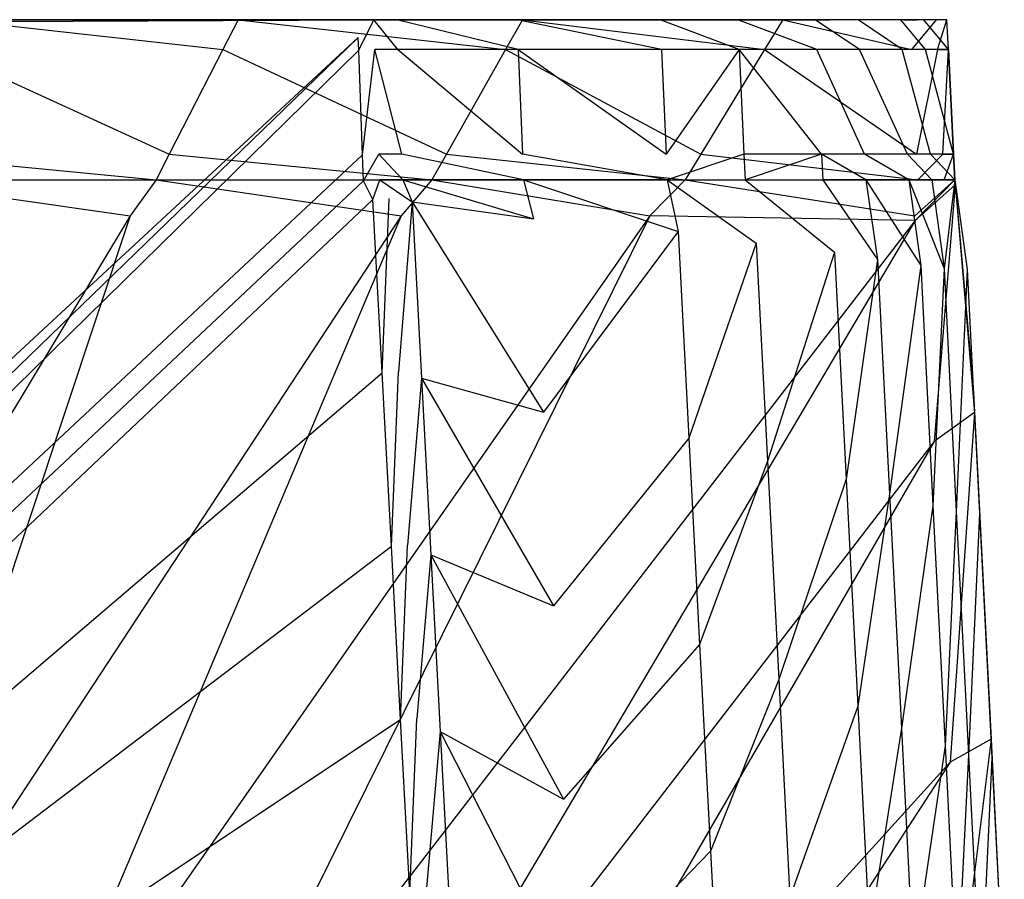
# Model space of a CAD drawing. Extents: x 0 to 0.55, y -0.45 to 0.
# Tile 33 of 33: x 0.43 to 0.543, y -0.099 to 0. Entities that reach past the tile are written whole.
import ezdxf

# ---------------------------------------------------------------- set-up
doc = ezdxf.new("R2010")
doc.units = 0
doc.layers.add('L0_WT_516055_0___REPLACEMTFOREM', color=7, linetype='CONTINUOUS')

msp = doc.modelspace()

# ---------------------------------------------------------------- linework, layer by layer
at = {"layer": 'L0_WT_516055_0___REPLACEMTFOREM', "color": 8}
for points, invisible_edges in [([(0.080741, 0, 0.014089), (0.470617, 0, 0.01), (0.079383, 0, 0.01), (0.080741, 0, 0.014089)], 13), ([(0.470617, 0, 0.01), (0.081177, -0.002028, 0.01), (0.079383, 0, 0.01), (0.470617, 0, 0.01)], 13), ([(0.470617, 0, 0.01), (0.080741, 0, 0.014089), (0.469259, 0, 0.014089), (0.470617, 0, 0.01)], 14), ([(0.275535, 0, 0.115691), (0.469259, 0, 0.014089), (0.080741, 0, 0.014089), (0.275535, 0, 0.115691)], 14), ([(0.081177, -0.002028, 0.01), (0.470617, 0, 0.01), (0.468823, -0.002028, 0.01), (0.081177, -0.002028, 0.01)], 14), ([(0.527683, 0, 0.118981), (0.522851, 0, 0.101254), (0.275535, 0, 0.115691), (0.527683, 0, 0.118981)], 14), ([(0.275535, 0, 0.115691), (0.509358, 0, 0.066062), (0.500726, 0, 0.048586), (0.275535, 0, 0.115691)], 14), ([(0.487651, 0, 0.185911), (0.275535, 0, 0.115691), (0.455038, 0, 0.185911), (0.487651, 0, 0.185911)], 14), ([(0.53244, 0, 0.185404), (0.532868, 0, 0.184185), (0.275535, 0, 0.115691), (0.53244, 0, 0.185404)], 14), ([(0.275535, 0, 0.115691), (0.484683, 0, 0.030998), (0.470878, 0, 0.015864), (0.275535, 0, 0.115691)], 14), ([(0.532868, 0, 0.181068), (0.532868, 0, 0.177241), (0.275535, 0, 0.115691), (0.532868, 0, 0.181068)], 14), ([(0.275535, 0, 0.115691), (0.51806, 0, 0.083677), (0.509358, 0, 0.066062), (0.275535, 0, 0.115691)], 14), ([(0.275535, 0, 0.115691), (0.522851, 0, 0.101254), (0.51806, 0, 0.083677), (0.275535, 0, 0.115691)], 14), ([(0.455038, 0, 0.185911), (0.275535, 0, 0.115691), (0.422547, 0, 0.185911), (0.455038, 0, 0.185911)], 14), ([(0.531404, 0, 0.185911), (0.53244, 0, 0.185404), (0.275535, 0, 0.115691), (0.531404, 0, 0.185911)], 14), ([(0.532868, 0, 0.184185), (0.532868, 0, 0.181068), (0.275535, 0, 0.115691), (0.532868, 0, 0.184185)], 14), ([(0.275535, 0, 0.115691), (0.470878, 0, 0.015864), (0.469259, 0, 0.014089), (0.275535, 0, 0.115691)], 14), ([(0.532868, 0, 0.154352), (0.53028, 0, 0.136698), (0.275535, 0, 0.115691), (0.532868, 0, 0.154352)], 14), ([(0.275535, 0, 0.115691), (0.500726, 0, 0.048586), (0.484683, 0, 0.030998), (0.275535, 0, 0.115691)], 14), ([(0.53028, 0, 0.136698), (0.527683, 0, 0.118981), (0.275535, 0, 0.115691), (0.53028, 0, 0.136698)], 14), ([(0.51751, 0, 0.185911), (0.275535, 0, 0.115691), (0.487651, 0, 0.185911), (0.51751, 0, 0.185911)], 14), ([(0.531404, 0, 0.185911), (0.275535, 0, 0.115691), (0.51751, 0, 0.185911), (0.531404, 0, 0.185911)], 14), ([(0.532868, 0, 0.177241), (0.532868, 0, 0.154352), (0.275535, 0, 0.115691), (0.532868, 0, 0.177241)], 14), ([(0.453289, -0.003423, 0.19), (0.422547, 0, 0.19), (0.420939, -0.003423, 0.19), (0.453289, -0.003423, 0.19)], 13), ([(0.422547, 0, 0.19), (0.453289, -0.003423, 0.19), (0.455038, 0, 0.19), (0.422547, 0, 0.19)], 14), ([(0.422547, 0, 0.19), (0.455038, 0, 0.185911), (0.422547, 0, 0.185911), (0.422547, 0, 0.19)], 13), ([(0.455038, 0, 0.185911), (0.422547, 0, 0.19), (0.455038, 0, 0.19), (0.455038, 0, 0.185911)], 14), ([(0.485718, -0.003423, 0.19), (0.455038, 0, 0.19), (0.453289, -0.003423, 0.19), (0.485718, -0.003423, 0.19)], 13), ([(0.455038, 0, 0.19), (0.485718, -0.003423, 0.19), (0.487651, 0, 0.19), (0.455038, 0, 0.19)], 14), ([(0.455038, 0, 0.19), (0.487651, 0, 0.185911), (0.455038, 0, 0.185911), (0.455038, 0, 0.19)], 13), ([(0.487651, 0, 0.185911), (0.455038, 0, 0.19), (0.487651, 0, 0.19), (0.487651, 0, 0.185911)], 14), ([(0.470617, 0, 0.01), (0.468879, -0.003506, 0.01), (0.468823, -0.002028, 0.01), (0.470617, 0, 0.01)], 13), ([(0.468879, -0.003506, 0.01), (0.470617, 0, 0.01), (0.470745, -0.003423, 0.01), (0.468879, -0.003506, 0.01)], 14), ([(0.469259, 0, 0.014089), (0.473231, 0, 0.012866), (0.470617, 0, 0.01), (0.469259, 0, 0.014089)], 13), ([(0.473231, 0, 0.012866), (0.469259, 0, 0.014089), (0.470878, 0, 0.015864), (0.473231, 0, 0.012866)], 14), ([(0.470617, 0, 0.01), (0.473361, -0.003423, 0.012866), (0.470745, -0.003423, 0.01), (0.470617, 0, 0.01)], 13), ([(0.473361, -0.003423, 0.012866), (0.470617, 0, 0.01), (0.473231, 0, 0.012866), (0.473361, -0.003423, 0.012866)], 14), ([(0.470878, 0, 0.015864), (0.487036, 0, 0.028), (0.473231, 0, 0.012866), (0.470878, 0, 0.015864)], 13), ([(0.487036, 0, 0.028), (0.470878, 0, 0.015864), (0.484683, 0, 0.030998), (0.487036, 0, 0.028)], 14), ([(0.473231, 0, 0.012866), (0.487175, -0.003423, 0.028), (0.473361, -0.003423, 0.012866), (0.473231, 0, 0.012866)], 13), ([(0.487175, -0.003423, 0.028), (0.473231, 0, 0.012866), (0.487036, 0, 0.028), (0.487175, -0.003423, 0.028)], 14), ([(0.484683, 0, 0.030998), (0.503455, 0, 0.046), (0.487036, 0, 0.028), (0.484683, 0, 0.030998)], 13), ([(0.503455, 0, 0.046), (0.484683, 0, 0.030998), (0.500726, 0, 0.048586), (0.503455, 0, 0.046)], 14), ([(0.515427, -0.003423, 0.19), (0.487651, 0, 0.19), (0.485718, -0.003423, 0.19), (0.515427, -0.003423, 0.19)], 13), ([(0.487036, 0, 0.028), (0.503605, -0.003423, 0.046), (0.487175, -0.003423, 0.028), (0.487036, 0, 0.028)], 13), ([(0.503605, -0.003423, 0.046), (0.487036, 0, 0.028), (0.503455, 0, 0.046), (0.503605, -0.003423, 0.046)], 14), ([(0.487651, 0, 0.19), (0.515427, -0.003423, 0.19), (0.51751, 0, 0.19), (0.487651, 0, 0.19)], 14), ([(0.487651, 0, 0.19), (0.51751, 0, 0.185911), (0.487651, 0, 0.185911), (0.487651, 0, 0.19)], 13), ([(0.51751, 0, 0.185911), (0.487651, 0, 0.19), (0.51751, 0, 0.19), (0.51751, 0, 0.185911)], 14), ([(0.500726, 0, 0.048586), (0.512347, 0, 0.064), (0.503455, 0, 0.046), (0.500726, 0, 0.048586)], 13), ([(0.512347, 0, 0.064), (0.500726, 0, 0.048586), (0.509358, 0, 0.066062), (0.512347, 0, 0.064)], 14), ([(0.503455, 0, 0.046), (0.512502, -0.003423, 0.064), (0.503605, -0.003423, 0.046), (0.503455, 0, 0.046)], 13), ([(0.512502, -0.003423, 0.064), (0.503455, 0, 0.046), (0.512347, 0, 0.064), (0.512502, -0.003423, 0.064)], 14), ([(0.509358, 0, 0.066062), (0.521238, 0, 0.082), (0.512347, 0, 0.064), (0.509358, 0, 0.066062)], 13), ([(0.521238, 0, 0.082), (0.509358, 0, 0.066062), (0.51806, 0, 0.083677), (0.521238, 0, 0.082)], 14), ([(0.512347, 0, 0.064), (0.5214, -0.003423, 0.082), (0.512502, -0.003423, 0.064), (0.512347, 0, 0.064)], 13), ([(0.5214, -0.003423, 0.082), (0.512347, 0, 0.064), (0.521238, 0, 0.082), (0.5214, -0.003423, 0.082)], 14), ([(0.532263, -0.003423, 0.19), (0.51751, 0, 0.19), (0.515427, -0.003423, 0.19), (0.532263, -0.003423, 0.19)], 13), ([(0.51751, 0, 0.19), (0.532263, -0.003423, 0.19), (0.532091, 0, 0.19), (0.51751, 0, 0.19)], 14), ([(0.51751, 0, 0.19), (0.531404, 0, 0.185911), (0.51751, 0, 0.185911), (0.51751, 0, 0.19)], 13), ([(0.531404, 0, 0.185911), (0.51751, 0, 0.19), (0.532091, 0, 0.19), (0.531404, 0, 0.185911)], 14), ([(0.51806, 0, 0.083677), (0.526144, 0, 0.1), (0.521238, 0, 0.082), (0.51806, 0, 0.083677)], 13), ([(0.526144, 0, 0.1), (0.51806, 0, 0.083677), (0.522851, 0, 0.101254), (0.526144, 0, 0.1)], 14), ([(0.521238, 0, 0.082), (0.526309, -0.003423, 0.1), (0.5214, -0.003423, 0.082), (0.521238, 0, 0.082)], 13), ([(0.526309, -0.003423, 0.1), (0.521238, 0, 0.082), (0.526144, 0, 0.1), (0.526309, -0.003423, 0.1)], 14), ([(0.522851, 0, 0.101254), (0.531051, 0, 0.118), (0.526144, 0, 0.1), (0.522851, 0, 0.101254)], 13), ([(0.531051, 0, 0.118), (0.522851, 0, 0.101254), (0.527683, 0, 0.118981), (0.531051, 0, 0.118)], 14), ([(0.526144, 0, 0.1), (0.531219, -0.003423, 0.118), (0.526309, -0.003423, 0.1), (0.526144, 0, 0.1)], 13), ([(0.531219, -0.003423, 0.118), (0.526144, 0, 0.1), (0.531051, 0, 0.118), (0.531219, -0.003423, 0.118)], 14), ([(0.527683, 0, 0.118981), (0.533689, 0, 0.136), (0.531051, 0, 0.118), (0.527683, 0, 0.118981)], 13), ([(0.533689, 0, 0.136), (0.527683, 0, 0.118981), (0.53028, 0, 0.136698), (0.533689, 0, 0.136)], 14), ([(0.53028, 0, 0.136698), (0.536328, 0, 0.154), (0.533689, 0, 0.136), (0.53028, 0, 0.136698)], 13), ([(0.536328, 0, 0.154), (0.53028, 0, 0.136698), (0.532868, 0, 0.154352), (0.536328, 0, 0.154)], 14), ([(0.531051, 0, 0.118), (0.533859, -0.003423, 0.136), (0.531219, -0.003423, 0.118), (0.531051, 0, 0.118)], 13), ([(0.533859, -0.003423, 0.136), (0.531051, 0, 0.118), (0.533689, 0, 0.136), (0.533859, -0.003423, 0.136)], 14), ([(0.531404, 0, 0.185911), (0.535087, 0, 0.188536), (0.53244, 0, 0.185404), (0.531404, 0, 0.185911)], 13), ([(0.535087, 0, 0.188536), (0.531404, 0, 0.185911), (0.532091, 0, 0.19), (0.535087, 0, 0.188536)], 14), ([(0.532263, -0.003423, 0.19), (0.535087, 0, 0.188536), (0.532091, 0, 0.19), (0.532263, -0.003423, 0.19)], 13), ([(0.535087, 0, 0.188536), (0.532263, -0.003423, 0.19), (0.535259, -0.003423, 0.188536), (0.535087, 0, 0.188536)], 14), ([(0.53244, 0, 0.185404), (0.536328, 0, 0.185), (0.532868, 0, 0.184185), (0.53244, 0, 0.185404)], 13), ([(0.536328, 0, 0.185), (0.53244, 0, 0.185404), (0.535087, 0, 0.188536), (0.536328, 0, 0.185)], 14), ([(0.532868, 0, 0.181068), (0.536328, 0, 0.177241), (0.532868, 0, 0.177241), (0.532868, 0, 0.181068)], 13), ([(0.536328, 0, 0.177241), (0.532868, 0, 0.181068), (0.536328, 0, 0.181068), (0.536328, 0, 0.177241)], 14), ([(0.532868, 0, 0.184185), (0.536328, 0, 0.181068), (0.532868, 0, 0.181068), (0.532868, 0, 0.184185)], 13), ([(0.536328, 0, 0.181068), (0.532868, 0, 0.184185), (0.536328, 0, 0.185), (0.536328, 0, 0.181068)], 14), ([(0.532868, 0, 0.154352), (0.536328, 0, 0.177241), (0.536328, 0, 0.154), (0.532868, 0, 0.154352)], 13), ([(0.536328, 0, 0.177241), (0.532868, 0, 0.154352), (0.532868, 0, 0.177241), (0.536328, 0, 0.177241)], 14), ([(0.533689, 0, 0.136), (0.5365, -0.003423, 0.154), (0.533859, -0.003423, 0.136), (0.533689, 0, 0.136)], 13), ([(0.5365, -0.003423, 0.154), (0.533689, 0, 0.136), (0.536328, 0, 0.154), (0.5365, -0.003423, 0.154)], 14), ([(0.535259, -0.003423, 0.188536), (0.536328, 0, 0.185), (0.535087, 0, 0.188536), (0.535259, -0.003423, 0.188536)], 14), ([(0.536328, 0, 0.185), (0.535259, -0.003423, 0.188536), (0.5365, -0.003423, 0.185), (0.536328, 0, 0.185)], 13), ([(0.536328, 0, 0.154), (0.5365, -0.003423, 0.177241), (0.5365, -0.003423, 0.154), (0.536328, 0, 0.154)], 13), ([(0.5365, -0.003423, 0.177241), (0.536328, 0, 0.154), (0.536328, 0, 0.177241), (0.5365, -0.003423, 0.177241)], 14), ([(0.536328, 0, 0.181068), (0.5365, -0.003423, 0.185), (0.5365, -0.003423, 0.181068), (0.536328, 0, 0.181068)], 13), ([(0.5365, -0.003423, 0.185), (0.536328, 0, 0.181068), (0.536328, 0, 0.185), (0.5365, -0.003423, 0.185)], 14), ([(0.536328, 0, 0.177241), (0.5365, -0.003423, 0.181068), (0.5365, -0.003423, 0.177241), (0.536328, 0, 0.177241)], 13), ([(0.5365, -0.003423, 0.181068), (0.536328, 0, 0.177241), (0.536328, 0, 0.181068), (0.5365, -0.003423, 0.181068)], 14), ([(0.468823, -0.002028, 0.01), (0.272533, -0.183989, 0.01), (0.081177, -0.002028, 0.01), (0.468823, -0.002028, 0.01)], 13), ([(0.272533, -0.183989, 0.01), (0.468823, -0.002028, 0.01), (0.277467, -0.183989, 0.01), (0.272533, -0.183989, 0.01)], 14), ([(0.468823, -0.002028, 0.01), (0.280666, -0.184339, 0.01), (0.277467, -0.183989, 0.01), (0.468823, -0.002028, 0.01)], 13), ([(0.280666, -0.184339, 0.01), (0.468823, -0.002028, 0.01), (0.468879, -0.003506, 0.01), (0.280666, -0.184339, 0.01)], 14), ([(0.468879, -0.003506, 0.01), (0.283832, -0.185066, 0.01), (0.280666, -0.184339, 0.01), (0.468879, -0.003506, 0.01)], 13), ([(0.283832, -0.185066, 0.01), (0.468879, -0.003506, 0.01), (0.469329, -0.01551, 0.01), (0.283832, -0.185066, 0.01)], 14), ([(0.447155, -0.015428, 0.19), (0.420939, -0.003423, 0.19), (0.4153, -0.015428, 0.19), (0.447155, -0.015428, 0.19)], 13), ([(0.420939, -0.003423, 0.19), (0.447155, -0.015428, 0.19), (0.453289, -0.003423, 0.19), (0.420939, -0.003423, 0.19)], 14), ([(0.47894, -0.015428, 0.19), (0.453289, -0.003423, 0.19), (0.447155, -0.015428, 0.19), (0.47894, -0.015428, 0.19)], 13), ([(0.453289, -0.003423, 0.19), (0.47894, -0.015428, 0.19), (0.485718, -0.003423, 0.19), (0.453289, -0.003423, 0.19)], 14), ([(0.470745, -0.003423, 0.01), (0.469329, -0.01551, 0.01), (0.468879, -0.003506, 0.01), (0.470745, -0.003423, 0.01)], 13), ([(0.469329, -0.01551, 0.01), (0.470745, -0.003423, 0.01), (0.471196, -0.015428, 0.01), (0.469329, -0.01551, 0.01)], 14), ([(0.470745, -0.003423, 0.01), (0.473818, -0.015428, 0.012866), (0.471196, -0.015428, 0.01), (0.470745, -0.003423, 0.01)], 13), ([(0.473818, -0.015428, 0.012866), (0.470745, -0.003423, 0.01), (0.473361, -0.003423, 0.012866), (0.473818, -0.015428, 0.012866)], 14), ([(0.473361, -0.003423, 0.012866), (0.487664, -0.015428, 0.028), (0.473818, -0.015428, 0.012866), (0.473361, -0.003423, 0.012866)], 14), ([(0.487175, -0.003423, 0.028), (0.487664, -0.015428, 0.028), (0.473361, -0.003423, 0.012866), (0.487175, -0.003423, 0.028)], 14), ([(0.508122, -0.015428, 0.19), (0.485718, -0.003423, 0.19), (0.47894, -0.015428, 0.19), (0.508122, -0.015428, 0.19)], 13), ([(0.485718, -0.003423, 0.19), (0.508122, -0.015428, 0.19), (0.515427, -0.003423, 0.19), (0.485718, -0.003423, 0.19)], 14), ([(0.487175, -0.003423, 0.028), (0.504132, -0.015428, 0.046), (0.487664, -0.015428, 0.028), (0.487175, -0.003423, 0.028)], 14), ([(0.503605, -0.003423, 0.046), (0.504132, -0.015428, 0.046), (0.487175, -0.003423, 0.028), (0.503605, -0.003423, 0.046)], 14), ([(0.512502, -0.003423, 0.064), (0.504132, -0.015428, 0.046), (0.503605, -0.003423, 0.046), (0.512502, -0.003423, 0.064)], 14), ([(0.504132, -0.015428, 0.046), (0.512502, -0.003423, 0.064), (0.513049, -0.015428, 0.064), (0.504132, -0.015428, 0.046)], 13), ([(0.532865, -0.015428, 0.19), (0.515427, -0.003423, 0.19), (0.508122, -0.015428, 0.19), (0.532865, -0.015428, 0.19)], 13), ([(0.512502, -0.003423, 0.064), (0.521967, -0.015428, 0.082), (0.513049, -0.015428, 0.064), (0.512502, -0.003423, 0.064)], 13), ([(0.521967, -0.015428, 0.082), (0.512502, -0.003423, 0.064), (0.5214, -0.003423, 0.082), (0.521967, -0.015428, 0.082)], 14), ([(0.515427, -0.003423, 0.19), (0.532865, -0.015428, 0.19), (0.532263, -0.003423, 0.19), (0.515427, -0.003423, 0.19)], 14), ([(0.5214, -0.003423, 0.082), (0.526888, -0.015428, 0.1), (0.521967, -0.015428, 0.082), (0.5214, -0.003423, 0.082)], 13), ([(0.526888, -0.015428, 0.1), (0.5214, -0.003423, 0.082), (0.526309, -0.003423, 0.1), (0.526888, -0.015428, 0.1)], 14), ([(0.526309, -0.003423, 0.1), (0.531809, -0.015428, 0.118), (0.526888, -0.015428, 0.1), (0.526309, -0.003423, 0.1)], 13), ([(0.531809, -0.015428, 0.118), (0.526309, -0.003423, 0.1), (0.531219, -0.003423, 0.118), (0.531809, -0.015428, 0.118)], 14), ([(0.531219, -0.003423, 0.118), (0.534455, -0.015428, 0.136), (0.531809, -0.015428, 0.118), (0.531219, -0.003423, 0.118)], 13), ([(0.534455, -0.015428, 0.136), (0.531219, -0.003423, 0.118), (0.533859, -0.003423, 0.136), (0.534455, -0.015428, 0.136)], 14), ([(0.532865, -0.015428, 0.19), (0.535259, -0.003423, 0.188536), (0.532263, -0.003423, 0.19), (0.532865, -0.015428, 0.19)], 13), ([(0.535259, -0.003423, 0.188536), (0.532865, -0.015428, 0.19), (0.535861, -0.015428, 0.188536), (0.535259, -0.003423, 0.188536)], 14), ([(0.533859, -0.003423, 0.136), (0.537102, -0.015428, 0.154), (0.534455, -0.015428, 0.136), (0.533859, -0.003423, 0.136)], 13), ([(0.537102, -0.015428, 0.154), (0.533859, -0.003423, 0.136), (0.5365, -0.003423, 0.154), (0.537102, -0.015428, 0.154)], 14), ([(0.535861, -0.015428, 0.188536), (0.5365, -0.003423, 0.185), (0.535259, -0.003423, 0.188536), (0.535861, -0.015428, 0.188536)], 14), ([(0.5365, -0.003423, 0.185), (0.535861, -0.015428, 0.188536), (0.537102, -0.015428, 0.185), (0.5365, -0.003423, 0.185)], 13), ([(0.537102, -0.015428, 0.154), (0.5365, -0.003423, 0.177241), (0.537102, -0.015428, 0.177241), (0.537102, -0.015428, 0.154)], 13), ([(0.5365, -0.003423, 0.177241), (0.537102, -0.015428, 0.154), (0.5365, -0.003423, 0.154), (0.5365, -0.003423, 0.177241)], 14), ([(0.5365, -0.003423, 0.181068), (0.537102, -0.015428, 0.185), (0.537102, -0.015428, 0.181068), (0.5365, -0.003423, 0.181068)], 13), ([(0.537102, -0.015428, 0.185), (0.5365, -0.003423, 0.181068), (0.5365, -0.003423, 0.185), (0.537102, -0.015428, 0.185)], 14), ([(0.5365, -0.003423, 0.177241), (0.537102, -0.015428, 0.181068), (0.537102, -0.015428, 0.177241), (0.5365, -0.003423, 0.177241)], 13), ([(0.537102, -0.015428, 0.181068), (0.5365, -0.003423, 0.177241), (0.5365, -0.003423, 0.181068), (0.537102, -0.015428, 0.181068)], 14), ([(0.469329, -0.01551, 0.01), (0.286879, -0.18611, 0.01), (0.283832, -0.185066, 0.01), (0.469329, -0.01551, 0.01)], 13), ([(0.286879, -0.18611, 0.01), (0.469329, -0.01551, 0.01), (0.469441, -0.018478, 0.01), (0.286879, -0.18611, 0.01)], 14), ([(0.445647, -0.018378, 0.19), (0.4153, -0.015428, 0.19), (0.413914, -0.018378, 0.19), (0.445647, -0.018378, 0.19)], 13), ([(0.4153, -0.015428, 0.19), (0.445647, -0.018378, 0.19), (0.447155, -0.015428, 0.19), (0.4153, -0.015428, 0.19)], 14), ([(0.477274, -0.018378, 0.19), (0.447155, -0.015428, 0.19), (0.445647, -0.018378, 0.19), (0.477274, -0.018378, 0.19)], 13), ([(0.447155, -0.015428, 0.19), (0.477274, -0.018378, 0.19), (0.47894, -0.015428, 0.19), (0.447155, -0.015428, 0.19)], 14), ([(0.471196, -0.015428, 0.01), (0.469441, -0.018478, 0.01), (0.469329, -0.01551, 0.01), (0.471196, -0.015428, 0.01)], 13), ([(0.469441, -0.018478, 0.01), (0.471196, -0.015428, 0.01), (0.471306, -0.018378, 0.01), (0.469441, -0.018478, 0.01)], 14), ([(0.471196, -0.015428, 0.01), (0.47393, -0.018378, 0.012866), (0.471306, -0.018378, 0.01), (0.471196, -0.015428, 0.01)], 13), ([(0.47393, -0.018378, 0.012866), (0.471196, -0.015428, 0.01), (0.473818, -0.015428, 0.012866), (0.47393, -0.018378, 0.012866)], 14), ([(0.473818, -0.015428, 0.012866), (0.487784, -0.018378, 0.028), (0.47393, -0.018378, 0.012866), (0.473818, -0.015428, 0.012866)], 13), ([(0.487784, -0.018378, 0.028), (0.473818, -0.015428, 0.012866), (0.487664, -0.015428, 0.028), (0.487784, -0.018378, 0.028)], 14), ([(0.506328, -0.018378, 0.19), (0.47894, -0.015428, 0.19), (0.477274, -0.018378, 0.19), (0.506328, -0.018378, 0.19)], 13), ([(0.47894, -0.015428, 0.19), (0.506328, -0.018378, 0.19), (0.508122, -0.015428, 0.19), (0.47894, -0.015428, 0.19)], 14), ([(0.487664, -0.015428, 0.028), (0.504261, -0.018378, 0.046), (0.487784, -0.018378, 0.028), (0.487664, -0.015428, 0.028)], 13), ([(0.504261, -0.018378, 0.046), (0.487664, -0.015428, 0.028), (0.504132, -0.015428, 0.046), (0.504261, -0.018378, 0.046)], 14), ([(0.513049, -0.015428, 0.064), (0.504261, -0.018378, 0.046), (0.504132, -0.015428, 0.046), (0.513049, -0.015428, 0.064)], 14), ([(0.504261, -0.018378, 0.046), (0.513049, -0.015428, 0.064), (0.513184, -0.018378, 0.064), (0.504261, -0.018378, 0.046)], 13), ([(0.533012, -0.018378, 0.19), (0.508122, -0.015428, 0.19), (0.506328, -0.018378, 0.19), (0.533012, -0.018378, 0.19)], 13), ([(0.508122, -0.015428, 0.19), (0.533012, -0.018378, 0.19), (0.532865, -0.015428, 0.19), (0.508122, -0.015428, 0.19)], 14), ([(0.521967, -0.015428, 0.082), (0.513184, -0.018378, 0.064), (0.513049, -0.015428, 0.064), (0.521967, -0.015428, 0.082)], 14), ([(0.513184, -0.018378, 0.064), (0.521967, -0.015428, 0.082), (0.522106, -0.018378, 0.082), (0.513184, -0.018378, 0.064)], 13), ([(0.521967, -0.015428, 0.082), (0.52703, -0.018378, 0.1), (0.522106, -0.018378, 0.082), (0.521967, -0.015428, 0.082)], 13), ([(0.52703, -0.018378, 0.1), (0.521967, -0.015428, 0.082), (0.526888, -0.015428, 0.1), (0.52703, -0.018378, 0.1)], 14), ([(0.526888, -0.015428, 0.1), (0.531954, -0.018378, 0.118), (0.52703, -0.018378, 0.1), (0.526888, -0.015428, 0.1)], 13), ([(0.531954, -0.018378, 0.118), (0.526888, -0.015428, 0.1), (0.531809, -0.015428, 0.118), (0.531954, -0.018378, 0.118)], 14), ([(0.531809, -0.015428, 0.118), (0.534602, -0.018378, 0.136), (0.531954, -0.018378, 0.118), (0.531809, -0.015428, 0.118)], 13), ([(0.534602, -0.018378, 0.136), (0.531809, -0.015428, 0.118), (0.534455, -0.015428, 0.136), (0.534602, -0.018378, 0.136)], 14), ([(0.533012, -0.018378, 0.19), (0.535861, -0.015428, 0.188536), (0.532865, -0.015428, 0.19), (0.533012, -0.018378, 0.19)], 13), ([(0.535861, -0.015428, 0.188536), (0.533012, -0.018378, 0.19), (0.536008, -0.018378, 0.188536), (0.535861, -0.015428, 0.188536)], 14), ([(0.534455, -0.015428, 0.136), (0.537249, -0.018378, 0.154), (0.534602, -0.018378, 0.136), (0.534455, -0.015428, 0.136)], 13), ([(0.537249, -0.018378, 0.154), (0.534455, -0.015428, 0.136), (0.537102, -0.015428, 0.154), (0.537249, -0.018378, 0.154)], 14), ([(0.536008, -0.018378, 0.188536), (0.537102, -0.015428, 0.185), (0.535861, -0.015428, 0.188536), (0.536008, -0.018378, 0.188536)], 14), ([(0.537102, -0.015428, 0.185), (0.536008, -0.018378, 0.188536), (0.537249, -0.018378, 0.185), (0.537102, -0.015428, 0.185)], 13), ([(0.537102, -0.015428, 0.181068), (0.537249, -0.018378, 0.185), (0.537249, -0.018378, 0.181068), (0.537102, -0.015428, 0.181068)], 13), ([(0.537249, -0.018378, 0.185), (0.537102, -0.015428, 0.181068), (0.537102, -0.015428, 0.185), (0.537249, -0.018378, 0.185)], 14), ([(0.537249, -0.018378, 0.154), (0.537102, -0.015428, 0.177241), (0.537249, -0.018378, 0.177241), (0.537249, -0.018378, 0.154)], 13), ([(0.537102, -0.015428, 0.177241), (0.537249, -0.018378, 0.154), (0.537102, -0.015428, 0.154), (0.537102, -0.015428, 0.177241)], 14), ([(0.537102, -0.015428, 0.177241), (0.537249, -0.018378, 0.181068), (0.537249, -0.018378, 0.177241), (0.537102, -0.015428, 0.177241)], 13), ([(0.537249, -0.018378, 0.181068), (0.537102, -0.015428, 0.177241), (0.537102, -0.015428, 0.181068), (0.537249, -0.018378, 0.181068)], 14), ([(0.469441, -0.018478, 0.01), (0.289792, -0.187484, 0.01), (0.286879, -0.18611, 0.01), (0.469441, -0.018478, 0.01)], 13), ([(0.289792, -0.187484, 0.01), (0.469441, -0.018478, 0.01), (0.470502, -0.020635, 0.01), (0.289792, -0.187484, 0.01)], 14), ([(0.442683, -0.022493, 0.181068), (0.413914, -0.018378, 0.181068), (0.411517, -0.022493, 0.181068), (0.442683, -0.022493, 0.181068)], 13), ([(0.445647, -0.018378, 0.188028), (0.413914, -0.018378, 0.18304), (0.445647, -0.018378, 0.18304), (0.445647, -0.018378, 0.188028)], 13), ([(0.413914, -0.018378, 0.18304), (0.445647, -0.018378, 0.188028), (0.413914, -0.018378, 0.188028), (0.413914, -0.018378, 0.18304)], 14), ([(0.445647, -0.018378, 0.18304), (0.413914, -0.018378, 0.181068), (0.445647, -0.018378, 0.181068), (0.445647, -0.018378, 0.18304)], 13), ([(0.413914, -0.018378, 0.181068), (0.445647, -0.018378, 0.18304), (0.413914, -0.018378, 0.18304), (0.413914, -0.018378, 0.181068)], 14), ([(0.445647, -0.018378, 0.19), (0.413914, -0.018378, 0.188028), (0.445647, -0.018378, 0.188028), (0.445647, -0.018378, 0.19)], 13), ([(0.413914, -0.018378, 0.188028), (0.445647, -0.018378, 0.19), (0.413914, -0.018378, 0.19), (0.413914, -0.018378, 0.188028)], 14), ([(0.413914, -0.018378, 0.181068), (0.442683, -0.022493, 0.181068), (0.445647, -0.018378, 0.181068), (0.413914, -0.018378, 0.181068)], 14), ([(0.473746, -0.022493, 0.181068), (0.445647, -0.018378, 0.181068), (0.442683, -0.022493, 0.181068), (0.473746, -0.022493, 0.181068)], 13), ([(0.477274, -0.018378, 0.188028), (0.445647, -0.018378, 0.18304), (0.477274, -0.018378, 0.18304), (0.477274, -0.018378, 0.188028)], 13), ([(0.445647, -0.018378, 0.18304), (0.477274, -0.018378, 0.188028), (0.445647, -0.018378, 0.188028), (0.445647, -0.018378, 0.18304)], 14), ([(0.477274, -0.018378, 0.18304), (0.445647, -0.018378, 0.181068), (0.477274, -0.018378, 0.181068), (0.477274, -0.018378, 0.18304)], 13), ([(0.445647, -0.018378, 0.181068), (0.477274, -0.018378, 0.18304), (0.445647, -0.018378, 0.18304), (0.445647, -0.018378, 0.181068)], 14), ([(0.477274, -0.018378, 0.19), (0.445647, -0.018378, 0.188028), (0.477274, -0.018378, 0.188028), (0.477274, -0.018378, 0.19)], 13), ([(0.445647, -0.018378, 0.188028), (0.477274, -0.018378, 0.19), (0.445647, -0.018378, 0.19), (0.445647, -0.018378, 0.188028)], 14), ([(0.445647, -0.018378, 0.181068), (0.473746, -0.022493, 0.181068), (0.477274, -0.018378, 0.181068), (0.445647, -0.018378, 0.181068)], 14), ([(0.471306, -0.018378, 0.01), (0.470502, -0.020635, 0.01), (0.469441, -0.018478, 0.01), (0.471306, -0.018378, 0.01)], 13), ([(0.470502, -0.020635, 0.01), (0.471306, -0.018378, 0.01), (0.472367, -0.020518, 0.01), (0.470502, -0.020635, 0.01)], 14), ([(0.471306, -0.018378, 0.01), (0.475005, -0.020887, 0.012866), (0.472367, -0.020518, 0.01), (0.471306, -0.018378, 0.01)], 14), ([(0.47393, -0.018378, 0.012866), (0.475005, -0.020887, 0.012866), (0.471306, -0.018378, 0.01), (0.47393, -0.018378, 0.012866)], 14), ([(0.50228, -0.022493, 0.181068), (0.477274, -0.018378, 0.181068), (0.473746, -0.022493, 0.181068), (0.50228, -0.022493, 0.181068)], 13), ([(0.47393, -0.018378, 0.012866), (0.488933, -0.022836, 0.028), (0.475005, -0.020887, 0.012866), (0.47393, -0.018378, 0.012866)], 14), ([(0.487784, -0.018378, 0.028), (0.488933, -0.022836, 0.028), (0.47393, -0.018378, 0.012866), (0.487784, -0.018378, 0.028)], 14), ([(0.506328, -0.018378, 0.188028), (0.477274, -0.018378, 0.18304), (0.506328, -0.018378, 0.18304), (0.506328, -0.018378, 0.188028)], 13), ([(0.477274, -0.018378, 0.18304), (0.506328, -0.018378, 0.188028), (0.477274, -0.018378, 0.188028), (0.477274, -0.018378, 0.18304)], 14), ([(0.506328, -0.018378, 0.18304), (0.477274, -0.018378, 0.181068), (0.506328, -0.018378, 0.181068), (0.506328, -0.018378, 0.18304)], 13), ([(0.477274, -0.018378, 0.181068), (0.506328, -0.018378, 0.18304), (0.477274, -0.018378, 0.18304), (0.477274, -0.018378, 0.181068)], 14), ([(0.506328, -0.018378, 0.19), (0.477274, -0.018378, 0.188028), (0.506328, -0.018378, 0.188028), (0.506328, -0.018378, 0.19)], 13), ([(0.477274, -0.018378, 0.188028), (0.506328, -0.018378, 0.19), (0.477274, -0.018378, 0.19), (0.477274, -0.018378, 0.188028)], 14), ([(0.477274, -0.018378, 0.181068), (0.50228, -0.022493, 0.181068), (0.506328, -0.018378, 0.181068), (0.477274, -0.018378, 0.181068)], 14), ([(0.487784, -0.018378, 0.028), (0.505499, -0.024318, 0.046), (0.488933, -0.022836, 0.028), (0.487784, -0.018378, 0.028)], 14), ([(0.504261, -0.018378, 0.046), (0.505499, -0.024318, 0.046), (0.487784, -0.018378, 0.028), (0.504261, -0.018378, 0.046)], 14), ([(0.532649, -0.022493, 0.181068), (0.506328, -0.018378, 0.181068), (0.50228, -0.022493, 0.181068), (0.532649, -0.022493, 0.181068)], 13), ([(0.504261, -0.018378, 0.046), (0.51447, -0.025649, 0.064), (0.505499, -0.024318, 0.046), (0.504261, -0.018378, 0.046)], 14), ([(0.504261, -0.018378, 0.046), (0.513184, -0.018378, 0.064), (0.51447, -0.025649, 0.064), (0.504261, -0.018378, 0.046)], 14), ([(0.535581, -0.018378, 0.184607), (0.506328, -0.018378, 0.18304), (0.535581, -0.018378, 0.18304), (0.535581, -0.018378, 0.184607)], 13), ([(0.506328, -0.018378, 0.18304), (0.535581, -0.018378, 0.184607), (0.506328, -0.018378, 0.188028), (0.506328, -0.018378, 0.18304)], 10), ([(0.506328, -0.018378, 0.188028), (0.535581, -0.018378, 0.184607), (0.534732, -0.018378, 0.187025), (0.506328, -0.018378, 0.188028)], 13), ([(0.506328, -0.018378, 0.188028), (0.534732, -0.018378, 0.187025), (0.532681, -0.018378, 0.188028), (0.506328, -0.018378, 0.188028)], 15), ([(0.535581, -0.018378, 0.18304), (0.506328, -0.018378, 0.181068), (0.537249, -0.018378, 0.181068), (0.535581, -0.018378, 0.18304)], 13), ([(0.506328, -0.018378, 0.181068), (0.535581, -0.018378, 0.18304), (0.506328, -0.018378, 0.18304), (0.506328, -0.018378, 0.181068)], 14), ([(0.533012, -0.018378, 0.19), (0.506328, -0.018378, 0.188028), (0.532681, -0.018378, 0.188028), (0.533012, -0.018378, 0.19)], 13), ([(0.506328, -0.018378, 0.188028), (0.533012, -0.018378, 0.19), (0.506328, -0.018378, 0.19), (0.506328, -0.018378, 0.188028)], 14), ([(0.506328, -0.018378, 0.181068), (0.532649, -0.022493, 0.181068), (0.537249, -0.018378, 0.181068), (0.506328, -0.018378, 0.181068)], 14), ([(0.513184, -0.018378, 0.064), (0.523441, -0.026675, 0.082), (0.51447, -0.025649, 0.064), (0.513184, -0.018378, 0.064)], 14), ([(0.513184, -0.018378, 0.064), (0.522106, -0.018378, 0.082), (0.523441, -0.026675, 0.082), (0.513184, -0.018378, 0.064)], 14), ([(0.522106, -0.018378, 0.082), (0.528391, -0.027511, 0.1), (0.523441, -0.026675, 0.082), (0.522106, -0.018378, 0.082)], 14), ([(0.52703, -0.018378, 0.1), (0.528391, -0.027511, 0.1), (0.522106, -0.018378, 0.082), (0.52703, -0.018378, 0.1)], 14), ([(0.52703, -0.018378, 0.1), (0.533342, -0.028195, 0.118), (0.528391, -0.027511, 0.1), (0.52703, -0.018378, 0.1)], 14), ([(0.531954, -0.018378, 0.118), (0.533342, -0.028195, 0.118), (0.52703, -0.018378, 0.1), (0.531954, -0.018378, 0.118)], 14), ([(0.531954, -0.018378, 0.118), (0.536004, -0.028537, 0.136), (0.533342, -0.028195, 0.118), (0.531954, -0.018378, 0.118)], 14), ([(0.534602, -0.018378, 0.136), (0.536004, -0.028537, 0.136), (0.531954, -0.018378, 0.118), (0.534602, -0.018378, 0.136)], 14), ([(0.532677, -0.02305, 0.181068), (0.537249, -0.018378, 0.181068), (0.532649, -0.022493, 0.181068), (0.532677, -0.02305, 0.181068)], 13), ([(0.537249, -0.018378, 0.181068), (0.532677, -0.02305, 0.181068), (0.537278, -0.018945, 0.181068), (0.537249, -0.018378, 0.181068)], 14), ([(0.534857, -0.048402, 0.181068), (0.537278, -0.018945, 0.181068), (0.532677, -0.02305, 0.181068), (0.534857, -0.048402, 0.181068)], 13), ([(0.536008, -0.018378, 0.188536), (0.532681, -0.018378, 0.188028), (0.534732, -0.018378, 0.187025), (0.536008, -0.018378, 0.188536)], 13), ([(0.532681, -0.018378, 0.188028), (0.536008, -0.018378, 0.188536), (0.533012, -0.018378, 0.19), (0.532681, -0.018378, 0.188028)], 14), ([(0.537249, -0.018378, 0.154), (0.536004, -0.028537, 0.136), (0.534602, -0.018378, 0.136), (0.537249, -0.018378, 0.154)], 14), ([(0.537249, -0.018378, 0.185), (0.534732, -0.018378, 0.187025), (0.535581, -0.018378, 0.184607), (0.537249, -0.018378, 0.185)], 13), ([(0.534732, -0.018378, 0.187025), (0.537249, -0.018378, 0.185), (0.536008, -0.018378, 0.188536), (0.534732, -0.018378, 0.187025)], 14), ([(0.537278, -0.018945, 0.181068), (0.534857, -0.048402, 0.181068), (0.539497, -0.04508, 0.181068), (0.537278, -0.018945, 0.181068)], 14), ([(0.537249, -0.018378, 0.185), (0.535581, -0.018378, 0.18304), (0.537249, -0.018378, 0.181068), (0.537249, -0.018378, 0.185)], 13), ([(0.535581, -0.018378, 0.18304), (0.537249, -0.018378, 0.185), (0.535581, -0.018378, 0.184607), (0.535581, -0.018378, 0.18304)], 14), ([(0.536004, -0.028537, 0.136), (0.537249, -0.018378, 0.154), (0.538666, -0.028651, 0.154), (0.536004, -0.028537, 0.136)], 13), ([(0.537249, -0.018378, 0.154), (0.539379, -0.042757, 0.177241), (0.538666, -0.028651, 0.154), (0.537249, -0.018378, 0.154)], 14), ([(0.537249, -0.018378, 0.154), (0.537249, -0.018378, 0.177241), (0.539379, -0.042757, 0.177241), (0.537249, -0.018378, 0.154)], 14), ([(0.537249, -0.018378, 0.177241), (0.539497, -0.04508, 0.181068), (0.539379, -0.042757, 0.177241), (0.537249, -0.018378, 0.177241)], 14), ([(0.537249, -0.018378, 0.181068), (0.537278, -0.018945, 0.181068), (0.537249, -0.018378, 0.177241), (0.537249, -0.018378, 0.181068)], 14), ([(0.537249, -0.018378, 0.177241), (0.537278, -0.018945, 0.181068), (0.539497, -0.04508, 0.181068), (0.537249, -0.018378, 0.177241)], 14), ([(0.470502, -0.020635, 0.01), (0.292578, -0.189218, 0.01), (0.289792, -0.187484, 0.01), (0.470502, -0.020635, 0.01)], 13), ([(0.292578, -0.189218, 0.01), (0.470502, -0.020635, 0.01), (0.471563, -0.040521, 0.01), (0.292578, -0.189218, 0.01)], 14), ([(0.472367, -0.020518, 0.01), (0.471563, -0.040521, 0.01), (0.470502, -0.020635, 0.01), (0.472367, -0.020518, 0.01)], 13), ([(0.471563, -0.040521, 0.01), (0.472367, -0.020518, 0.01), (0.473427, -0.040403, 0.01), (0.471563, -0.040521, 0.01)], 14), ([(0.475005, -0.020887, 0.012866), (0.473427, -0.040403, 0.01), (0.472367, -0.020518, 0.01), (0.475005, -0.020887, 0.012866)], 14), ([(0.473427, -0.040403, 0.01), (0.475005, -0.020887, 0.012866), (0.476079, -0.041142, 0.012866), (0.473427, -0.040403, 0.01)], 13), ([(0.475005, -0.020887, 0.012866), (0.490083, -0.04504, 0.028), (0.476079, -0.041142, 0.012866), (0.475005, -0.020887, 0.012866)], 14), ([(0.475005, -0.020887, 0.012866), (0.488933, -0.022836, 0.028), (0.490083, -0.04504, 0.028), (0.475005, -0.020887, 0.012866)], 14), ([(0.410769, -0.118423, 0.181068), (0.442683, -0.022493, 0.181068), (0.388478, -0.112516, 0.181068), (0.410769, -0.118423, 0.181068)], 13), ([(0.411517, -0.022493, 0.181068), (0.388478, -0.112516, 0.181068), (0.442683, -0.022493, 0.181068), (0.411517, -0.022493, 0.181068)], 14), ([(0.430044, -0.126002, 0.181068), (0.473746, -0.022493, 0.181068), (0.410769, -0.118423, 0.181068), (0.430044, -0.126002, 0.181068)], 13), ([(0.442683, -0.022493, 0.181068), (0.410769, -0.118423, 0.181068), (0.473746, -0.022493, 0.181068), (0.442683, -0.022493, 0.181068)], 14), ([(0.446578, -0.134829, 0.181068), (0.50228, -0.022493, 0.181068), (0.430044, -0.126002, 0.181068), (0.446578, -0.134829, 0.181068)], 13), ([(0.473746, -0.022493, 0.181068), (0.430044, -0.126002, 0.181068), (0.50228, -0.022493, 0.181068), (0.473746, -0.022493, 0.181068)], 14), ([(0.50228, -0.022493, 0.181068), (0.446578, -0.134829, 0.181068), (0.532677, -0.02305, 0.181068), (0.50228, -0.022493, 0.181068)], 10), ([(0.50228, -0.022493, 0.181068), (0.532677, -0.02305, 0.181068), (0.532649, -0.022493, 0.181068), (0.50228, -0.022493, 0.181068)], 15), ([(0.460788, -0.144605, 0.181068), (0.532677, -0.02305, 0.181068), (0.446578, -0.134829, 0.181068), (0.460788, -0.144605, 0.181068)], 13), ([(0.532677, -0.02305, 0.181068), (0.460788, -0.144605, 0.181068), (0.534857, -0.048402, 0.181068), (0.532677, -0.02305, 0.181068)], 14), ([(0.505499, -0.024318, 0.046), (0.490083, -0.04504, 0.028), (0.488933, -0.022836, 0.028), (0.505499, -0.024318, 0.046)], 14), ([(0.490083, -0.04504, 0.028), (0.505499, -0.024318, 0.046), (0.506738, -0.048004, 0.046), (0.490083, -0.04504, 0.028)], 13), ([(0.51447, -0.025649, 0.064), (0.506738, -0.048004, 0.046), (0.505499, -0.024318, 0.046), (0.51447, -0.025649, 0.064)], 14), ([(0.506738, -0.048004, 0.046), (0.51447, -0.025649, 0.064), (0.515757, -0.050664, 0.064), (0.506738, -0.048004, 0.046)], 13), ([(0.523441, -0.026675, 0.082), (0.515757, -0.050664, 0.064), (0.51447, -0.025649, 0.064), (0.523441, -0.026675, 0.082)], 14), ([(0.515757, -0.050664, 0.064), (0.523441, -0.026675, 0.082), (0.524776, -0.052717, 0.082), (0.515757, -0.050664, 0.064)], 13), ([(0.528391, -0.027511, 0.1), (0.524776, -0.052717, 0.082), (0.523441, -0.026675, 0.082), (0.528391, -0.027511, 0.1)], 14), ([(0.524776, -0.052717, 0.082), (0.528391, -0.027511, 0.1), (0.529753, -0.054389, 0.1), (0.524776, -0.052717, 0.082)], 13), ([(0.533342, -0.028195, 0.118), (0.529753, -0.054389, 0.1), (0.528391, -0.027511, 0.1), (0.533342, -0.028195, 0.118)], 14), ([(0.529753, -0.054389, 0.1), (0.533342, -0.028195, 0.118), (0.53473, -0.055757, 0.118), (0.529753, -0.054389, 0.1)], 13), ([(0.536004, -0.028537, 0.136), (0.53473, -0.055757, 0.118), (0.533342, -0.028195, 0.118), (0.536004, -0.028537, 0.136)], 14), ([(0.53473, -0.055757, 0.118), (0.536004, -0.028537, 0.136), (0.537406, -0.056441, 0.136), (0.53473, -0.055757, 0.118)], 13), ([(0.538666, -0.028651, 0.154), (0.537406, -0.056441, 0.136), (0.536004, -0.028537, 0.136), (0.538666, -0.028651, 0.154)], 14), ([(0.537406, -0.056441, 0.136), (0.538666, -0.028651, 0.154), (0.540083, -0.056669, 0.154), (0.537406, -0.056441, 0.136)], 13), ([(0.539379, -0.042757, 0.177241), (0.540083, -0.056669, 0.154), (0.538666, -0.028651, 0.154), (0.539379, -0.042757, 0.177241)], 14), ([(0.471563, -0.040521, 0.01), (0.295164, -0.191252, 0.01), (0.292578, -0.189218, 0.01), (0.471563, -0.040521, 0.01)], 13), ([(0.295164, -0.191252, 0.01), (0.471563, -0.040521, 0.01), (0.472623, -0.060406, 0.01), (0.295164, -0.191252, 0.01)], 14), ([(0.473427, -0.040403, 0.01), (0.472623, -0.060406, 0.01), (0.471563, -0.040521, 0.01), (0.473427, -0.040403, 0.01)], 13), ([(0.472623, -0.060406, 0.01), (0.473427, -0.040403, 0.01), (0.474488, -0.060289, 0.01), (0.472623, -0.060406, 0.01)], 14), ([(0.476079, -0.041142, 0.012866), (0.474488, -0.060289, 0.01), (0.473427, -0.040403, 0.01), (0.476079, -0.041142, 0.012866)], 14), ([(0.474488, -0.060289, 0.01), (0.476079, -0.041142, 0.012866), (0.477154, -0.061396, 0.012866), (0.474488, -0.060289, 0.01)], 13), ([(0.476079, -0.041142, 0.012866), (0.491232, -0.067243, 0.028), (0.477154, -0.061396, 0.012866), (0.476079, -0.041142, 0.012866)], 14), ([(0.476079, -0.041142, 0.012866), (0.490083, -0.04504, 0.028), (0.491232, -0.067243, 0.028), (0.476079, -0.041142, 0.012866)], 14), ([(0.540083, -0.056669, 0.154), (0.539379, -0.042757, 0.177241), (0.541206, -0.078883, 0.177241), (0.540083, -0.056669, 0.154)], 13), ([(0.539497, -0.04508, 0.181068), (0.541206, -0.078883, 0.177241), (0.539379, -0.042757, 0.177241), (0.539497, -0.04508, 0.181068)], 14), ([(0.506738, -0.048004, 0.046), (0.491232, -0.067243, 0.028), (0.490083, -0.04504, 0.028), (0.506738, -0.048004, 0.046)], 14), ([(0.536717, -0.085193, 0.181068), (0.539497, -0.04508, 0.181068), (0.534857, -0.048402, 0.181068), (0.536717, -0.085193, 0.181068)], 13), ([(0.539497, -0.04508, 0.181068), (0.536717, -0.085193, 0.181068), (0.541391, -0.08254, 0.181068), (0.539497, -0.04508, 0.181068)], 14), ([(0.541206, -0.078883, 0.177241), (0.539497, -0.04508, 0.181068), (0.541391, -0.08254, 0.181068), (0.541206, -0.078883, 0.177241)], 13), ([(0.47304, -0.155245, 0.181068), (0.534857, -0.048402, 0.181068), (0.460788, -0.144605, 0.181068), (0.47304, -0.155245, 0.181068)], 13), ([(0.534857, -0.048402, 0.181068), (0.47304, -0.155245, 0.181068), (0.536717, -0.085193, 0.181068), (0.534857, -0.048402, 0.181068)], 14), ([(0.491232, -0.067243, 0.028), (0.506738, -0.048004, 0.046), (0.507976, -0.07169, 0.046), (0.491232, -0.067243, 0.028)], 13), ([(0.515757, -0.050664, 0.064), (0.507976, -0.07169, 0.046), (0.506738, -0.048004, 0.046), (0.515757, -0.050664, 0.064)], 14), ([(0.507976, -0.07169, 0.046), (0.515757, -0.050664, 0.064), (0.517044, -0.07568, 0.064), (0.507976, -0.07169, 0.046)], 13), ([(0.524776, -0.052717, 0.082), (0.517044, -0.07568, 0.064), (0.515757, -0.050664, 0.064), (0.524776, -0.052717, 0.082)], 14), ([(0.517044, -0.07568, 0.064), (0.524776, -0.052717, 0.082), (0.526111, -0.078758, 0.082), (0.517044, -0.07568, 0.064)], 13), ([(0.529753, -0.054389, 0.1), (0.526111, -0.078758, 0.082), (0.524776, -0.052717, 0.082), (0.529753, -0.054389, 0.1)], 14), ([(0.526111, -0.078758, 0.082), (0.529753, -0.054389, 0.1), (0.531114, -0.081267, 0.1), (0.526111, -0.078758, 0.082)], 13), ([(0.53473, -0.055757, 0.118), (0.531114, -0.081267, 0.1), (0.529753, -0.054389, 0.1), (0.53473, -0.055757, 0.118)], 14), ([(0.531114, -0.081267, 0.1), (0.53473, -0.055757, 0.118), (0.536118, -0.083319, 0.118), (0.531114, -0.081267, 0.1)], 13), ([(0.537406, -0.056441, 0.136), (0.536118, -0.083319, 0.118), (0.53473, -0.055757, 0.118), (0.537406, -0.056441, 0.136)], 14), ([(0.536118, -0.083319, 0.118), (0.537406, -0.056441, 0.136), (0.538809, -0.084345, 0.136), (0.536118, -0.083319, 0.118)], 13), ([(0.540083, -0.056669, 0.154), (0.538809, -0.084345, 0.136), (0.537406, -0.056441, 0.136), (0.540083, -0.056669, 0.154)], 14), ([(0.538809, -0.084345, 0.136), (0.540083, -0.056669, 0.154), (0.5415, -0.084687, 0.154), (0.538809, -0.084345, 0.136)], 13), ([(0.541206, -0.078883, 0.177241), (0.5415, -0.084687, 0.154), (0.540083, -0.056669, 0.154), (0.541206, -0.078883, 0.177241)], 14), ([(0.472623, -0.060406, 0.01), (0.297517, -0.193561, 0.01), (0.295164, -0.191252, 0.01), (0.472623, -0.060406, 0.01)], 13), ([(0.297517, -0.193561, 0.01), (0.472623, -0.060406, 0.01), (0.473684, -0.080292, 0.01), (0.297517, -0.193561, 0.01)], 14), ([(0.474488, -0.060289, 0.01), (0.473684, -0.080292, 0.01), (0.472623, -0.060406, 0.01), (0.474488, -0.060289, 0.01)], 13), ([(0.473684, -0.080292, 0.01), (0.474488, -0.060289, 0.01), (0.475548, -0.080174, 0.01), (0.473684, -0.080292, 0.01)], 14), ([(0.477154, -0.061396, 0.012866), (0.475548, -0.080174, 0.01), (0.474488, -0.060289, 0.01), (0.477154, -0.061396, 0.012866)], 14), ([(0.475548, -0.080174, 0.01), (0.477154, -0.061396, 0.012866), (0.478229, -0.081651, 0.012866), (0.475548, -0.080174, 0.01)], 13), ([(0.477154, -0.061396, 0.012866), (0.492382, -0.089447, 0.028), (0.478229, -0.081651, 0.012866), (0.477154, -0.061396, 0.012866)], 14), ([(0.477154, -0.061396, 0.012866), (0.491232, -0.067243, 0.028), (0.492382, -0.089447, 0.028), (0.477154, -0.061396, 0.012866)], 14), ([(0.507976, -0.07169, 0.046), (0.492382, -0.089447, 0.028), (0.491232, -0.067243, 0.028), (0.507976, -0.07169, 0.046)], 14), ([(0.492382, -0.089447, 0.028), (0.507976, -0.07169, 0.046), (0.509215, -0.095376, 0.046), (0.492382, -0.089447, 0.028)], 13), ([(0.517044, -0.07568, 0.064), (0.509215, -0.095376, 0.046), (0.507976, -0.07169, 0.046), (0.517044, -0.07568, 0.064)], 14), ([(0.509215, -0.095376, 0.046), (0.517044, -0.07568, 0.064), (0.51833, -0.100696, 0.064), (0.509215, -0.095376, 0.046)], 13), ([(0.526111, -0.078758, 0.082), (0.51833, -0.100696, 0.064), (0.517044, -0.07568, 0.064), (0.526111, -0.078758, 0.082)], 14), ([(0.51833, -0.100696, 0.064), (0.526111, -0.078758, 0.082), (0.527446, -0.1048, 0.082), (0.51833, -0.100696, 0.064)], 13), ([(0.531114, -0.081267, 0.1), (0.527446, -0.1048, 0.082), (0.526111, -0.078758, 0.082), (0.531114, -0.081267, 0.1)], 14), ([(0.5415, -0.084687, 0.154), (0.541206, -0.078883, 0.177241), (0.542506, -0.104588, 0.177241), (0.5415, -0.084687, 0.154)], 13), ([(0.541391, -0.08254, 0.181068), (0.542506, -0.104588, 0.177241), (0.541206, -0.078883, 0.177241), (0.541391, -0.08254, 0.181068)], 14), ([(0.473684, -0.080292, 0.01), (0.299609, -0.196121, 0.01), (0.297517, -0.193561, 0.01), (0.473684, -0.080292, 0.01)], 13), ([(0.299609, -0.196121, 0.01), (0.473684, -0.080292, 0.01), (0.474744, -0.100177, 0.01), (0.299609, -0.196121, 0.01)], 14), ([(0.475548, -0.080174, 0.01), (0.474744, -0.100177, 0.01), (0.473684, -0.080292, 0.01), (0.475548, -0.080174, 0.01)], 13), ([(0.474744, -0.100177, 0.01), (0.475548, -0.080174, 0.01), (0.476609, -0.10006, 0.01), (0.474744, -0.100177, 0.01)], 14), ([(0.478229, -0.081651, 0.012866), (0.476609, -0.10006, 0.01), (0.475548, -0.080174, 0.01), (0.478229, -0.081651, 0.012866)], 14), ([(0.527446, -0.1048, 0.082), (0.531114, -0.081267, 0.1), (0.532476, -0.108145, 0.1), (0.527446, -0.1048, 0.082)], 13), ([(0.536118, -0.083319, 0.118), (0.532476, -0.108145, 0.1), (0.531114, -0.081267, 0.1), (0.536118, -0.083319, 0.118)], 14), ([(0.476609, -0.10006, 0.01), (0.478229, -0.081651, 0.012866), (0.479303, -0.101905, 0.012866), (0.476609, -0.10006, 0.01)], 13), ([(0.478229, -0.081651, 0.012866), (0.493531, -0.111651, 0.028), (0.479303, -0.101905, 0.012866), (0.478229, -0.081651, 0.012866)], 14), ([(0.478229, -0.081651, 0.012866), (0.492382, -0.089447, 0.028), (0.493531, -0.111651, 0.028), (0.478229, -0.081651, 0.012866)], 14), ([(0.532476, -0.108145, 0.1), (0.536118, -0.083319, 0.118), (0.537506, -0.110881, 0.118), (0.532476, -0.108145, 0.1)], 13), ([(0.538809, -0.084345, 0.136), (0.537506, -0.110881, 0.118), (0.536118, -0.083319, 0.118), (0.538809, -0.084345, 0.136)], 14), ([(0.537975, -0.110065, 0.181068), (0.541391, -0.08254, 0.181068), (0.536717, -0.085193, 0.181068), (0.537975, -0.110065, 0.181068)], 13), ([(0.541391, -0.08254, 0.181068), (0.537975, -0.110065, 0.181068), (0.542672, -0.107865, 0.181068), (0.541391, -0.08254, 0.181068)], 14), ([(0.542506, -0.104588, 0.177241), (0.541391, -0.08254, 0.181068), (0.542672, -0.107865, 0.181068), (0.542506, -0.104588, 0.177241)], 13), ([(0.537506, -0.110881, 0.118), (0.538809, -0.084345, 0.136), (0.540211, -0.112249, 0.136), (0.537506, -0.110881, 0.118)], 13), ([(0.5415, -0.084687, 0.154), (0.540211, -0.112249, 0.136), (0.538809, -0.084345, 0.136), (0.5415, -0.084687, 0.154)], 14), ([(0.540211, -0.112249, 0.136), (0.5415, -0.084687, 0.154), (0.542916, -0.112705, 0.154), (0.540211, -0.112249, 0.136)], 13), ([(0.542506, -0.104588, 0.177241), (0.542916, -0.112705, 0.154), (0.5415, -0.084687, 0.154), (0.542506, -0.104588, 0.177241)], 14), ([(0.48357, -0.166789, 0.181068), (0.536717, -0.085193, 0.181068), (0.47304, -0.155245, 0.181068), (0.48357, -0.166789, 0.181068)], 13), ([(0.536717, -0.085193, 0.181068), (0.48357, -0.166789, 0.181068), (0.537975, -0.110065, 0.181068), (0.536717, -0.085193, 0.181068)], 14), ([(0.509215, -0.095376, 0.046), (0.493531, -0.111651, 0.028), (0.492382, -0.089447, 0.028), (0.509215, -0.095376, 0.046)], 14), ([(0.493531, -0.111651, 0.028), (0.509215, -0.095376, 0.046), (0.510454, -0.119061, 0.046), (0.493531, -0.111651, 0.028)], 13), ([(0.51833, -0.100696, 0.064), (0.510454, -0.119061, 0.046), (0.509215, -0.095376, 0.046), (0.51833, -0.100696, 0.064)], 14)]:
    msp.add_3dface(points, dxfattribs=dict(at, invisible_edges=invisible_edges))

doc.saveas('drawing.dxf')
